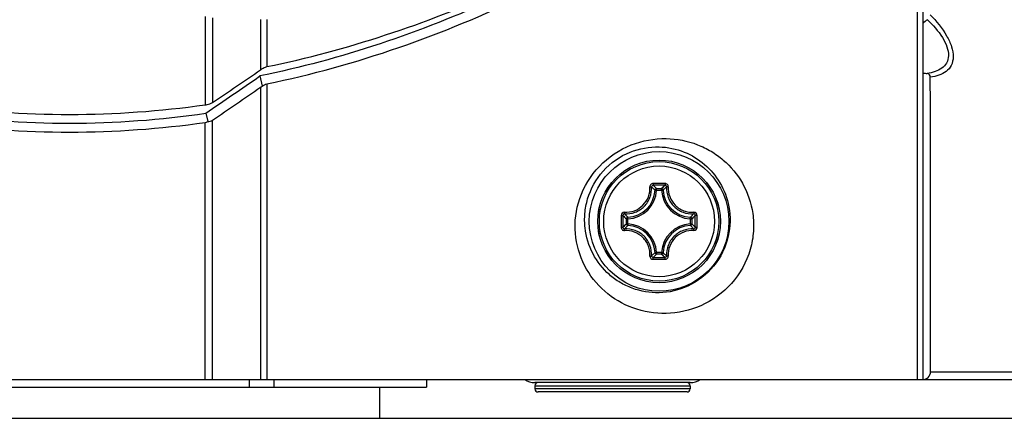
# Model space of a CAD drawing. Header units: millimetres. Extents: x 0 to 420, y 0 to 297.
# Tile 103 of 256: x 72 to 85, y 165 to 170. Entities that reach past the tile are written whole.
import ezdxf

# ---------------------------------------------------------------- set-up
doc = ezdxf.new("R2010")
doc.units = ezdxf.units.MM
doc.header["$LTSCALE"] = 23.1
doc.layers.get('0').update_dxf_attribs({"linetype": 'CONTINUOUS'})
doc.layers.add('02___PRT_ALL_AXES', color=7, linetype='CONTINUOUS')

msp = doc.modelspace()

# ---------------------------------------------------------------- linework, layer by layer
at = {"color": 7, "linetype": 'Continuous'}
for p, q in [((83.5461, 222.412), (83.5461, 165.3434)), ((83.4746, 188.2353), (83.4746, 165.3434)), ((74.2943, 170.0247), (74.2943, 168.8869)), ((74.3884, 170.0091), (74.3884, 168.9162)), ((75.0059, 169.988), (75.0059, 169.3366)), ((75.0907, 169.9859), (75.0907, 169.3794)), ((74.9977, 169.2584), (75.0288, 169.1255)), ((75.0059, 169.1131), (75.0059, 165.3434)), ((75.0907, 169.1565), (75.0907, 165.3434)), ((74.3036, 168.7789), (74.3273, 168.6695)), ((74.3884, 165.3434), (74.3884, 168.6891)), ((74.2943, 165.3434), (74.2943, 168.6599)), ((80.1136, 167.8053), (80.1785, 167.8053)), ((80.1136, 167.7854), (80.1136, 167.8053)), ((80.1785, 167.7854), (80.1785, 167.8053)), ((80.1136, 167.7854), (80.0938, 167.7863)), ((80.1137, 167.7854), (80.1784, 167.7854)), ((80.1785, 167.7854), (80.1983, 167.7863)), ((79.7441, 167.4158), (79.7242, 167.4158)), ((79.7242, 167.351), (79.7242, 167.4158)), ((79.7441, 167.4158), (79.7431, 167.4357)), ((79.7441, 167.351), (79.7441, 167.4158)), ((80.548, 167.4158), (80.549, 167.4357)), ((80.548, 167.4158), (80.5679, 167.4158)), ((80.548, 167.4158), (80.548, 167.351)), ((80.5679, 167.4158), (80.5679, 167.351)), ((79.7441, 167.351), (79.7242, 167.351)), ((79.7441, 167.351), (79.7431, 167.3311)), ((80.548, 167.351), (80.5679, 167.351)), ((80.548, 167.351), (80.549, 167.3311)), ((80.1136, 166.9814), (80.0938, 166.9805)), ((80.1136, 166.9814), (80.1136, 166.9615)), ((80.1785, 166.9615), (80.1136, 166.9615)), ((80.1784, 166.9814), (80.1137, 166.9814)), ((80.1785, 166.9814), (80.1983, 166.9805)), ((80.1785, 166.9814), (80.1785, 166.9615)), ((83.6462, 165.4448), (89.1446, 165.4448)), ((56.048, 165.3434), (89.0441, 165.3434)), ((74.8628, 165.3434), (74.8628, 165.2434)), ((75.1781, 165.3434), (75.1781, 165.2434)), ((77.1461, 165.3434), (77.1461, 165.2434)), ((80.5461, 165.3034), (78.5461, 165.3034)), ((78.5461, 165.2634), (80.5461, 165.2634)), ((78.5461, 165.2634), (78.5461, 165.2234)), ((80.5461, 165.2634), (80.5461, 165.2234)), ((64.0461, 165.2434), (77.1461, 165.2434)), ((76.5461, 164.8434), (76.5461, 165.2434)), ((80.5461, 165.2234), (78.5461, 165.2234)), ((80.5061, 165.1834), (78.5861, 165.1834))]:
    msp.add_line(p, q, dxfattribs=at)
for radius in [0.7909, 0.7905, 0.7701, 0.7142]:
    msp.add_circle((80.146, 167.3834), radius, dxfattribs=at)
for centre, radius, start, end in [((85.1688, 168.0614), 2.4795, 129.13309, 130.88058), ((30.8861, 233.4664), 77.8408, 303.977239, 304.52712), ((29.24, 234.7491), 79.8925, 304.336584, 304.941652), ((83.7165, 170.4007), 1.1154, 261.20838, 264.20133), ((-1504.6413, 165.713), 1588.2875, 359.990326, 0.127342), ((29.674, 234.4743), 79.5429, 304.20412, 304.743663), ((72.546, 181.2022), 12.4388, 261.92053, 278.07947), ((72.546, 180.7084), 12.0583, 261.61905, 278.38077), ((72.546, 180.8309), 12.2959, 261.82595, 278.17405), ((80.1455, 145.0414), 22.8314, 89.99855, 90.19168), ((80.146, 145.2063), 22.6425, 89.80684, 90.19316), ((79.3582, 167.0847), 1.044, 43.64707, 47.0364), ((80.1466, 145.0414), 22.8314, 89.80834, 90.00147), ((80.9339, 167.0847), 1.044, 132.96346, 136.35296), ((79.7261, 167.8034), 0.3681, 272.66048, 357.33952), ((79.7261, 167.8034), 0.388, 272.66007, 357.33994), ((80.5661, 167.8034), 0.388, 182.66007, 267.33994), ((80.5661, 167.8034), 0.3681, 182.66048, 267.33947), ((102.4888, 167.3826), 22.8321, 179.80488, 180.19118), ((102.3232, 167.3834), 22.6426, 179.80679, 180.1931), ((80.4447, 168.1712), 1.044, 222.96346, 226.35296), ((79.8472, 168.1714), 1.0442, 313.64733, 317.03611), ((57.9689, 167.3834), 22.6426, 359.8069, 0.19321), ((57.8033, 167.3826), 22.8321, 359.80883, 0.19513), ((80.4449, 166.5954), 1.0442, 133.64733, 137.03612), ((79.7261, 166.9634), 0.3681, 2.66052, 87.33947), ((79.7261, 166.9634), 0.388, 2.66006, 87.33994), ((80.5661, 166.9634), 0.388, 92.66007, 177.33994), ((80.5661, 166.9634), 0.3681, 92.66052, 177.33947), ((79.8472, 166.5954), 1.0442, 42.96376, 46.35269), ((79.3581, 167.6822), 1.0442, 312.96377, 316.35269), ((80.146, 189.5605), 22.6425, 269.80684, 270.19316), ((80.934, 167.6822), 1.0442, 223.64733, 227.03611), ((80.1455, 189.7254), 22.8314, 269.80834, 270.00147), ((80.1466, 189.7254), 22.8314, 269.99855, 270.19168), ((78.5461, 165.5534), 0.25, 237.20108, 270), ((78.5861, 165.2634), 0.04, 90, 180), ((80.5061, 165.2634), 0.04, 0, 90), ((80.5461, 165.5534), 0.25, 270, 302.79892), ((78.5861, 165.2234), 0.04, 180, 270), ((80.5061, 165.2234), 0.04, 270, 360)]:
    msp.add_arc(centre, radius, start, end, dxfattribs=at)
for points, knots in [([(75.0907, 169.3794), (76.1242, 169.5908), (78.3158, 170.3225), (80.2959, 171.5087), (81.291, 172.239)], [0, 0, 0, 0, 0.4608121, 1, 1, 1, 1]), ([(81.3017, 172.2246), (80.2899, 171.4619), (78.2817, 170.2278), (76.046, 169.4712), (74.9977, 169.2584)], [0, 0, 0, 0, 0.5422323, 1, 1, 1, 1]), ([(75.0907, 169.1565), (75.6658, 169.2754), (76.8011, 169.5913), (78.9715, 170.493), (80.4782, 171.43), (81.4151, 172.134)], [0, 0, 0, 0, 0.2502922, 0.5005008, 1, 1, 1, 1]), ([(83.604, 169.9847), (83.6764, 169.9157), (83.7751, 169.8064), (83.8599, 169.6422), (83.8844, 169.5262), (83.8599, 169.4233), (83.7926, 169.3518), (83.7037, 169.3098), (83.6382, 169.2958), (83.6038, 169.291)], [0, 0, 0, 0, 0.3194197, 0.4632863, 0.5866209, 0.6902349, 0.7872963, 0.8893486, 1, 1, 1, 1]), ([(83.64, 170.0493), (83.7202, 169.9668), (83.8283, 169.8366), (83.9194, 169.6446), (83.9455, 169.5114), (83.9212, 169.3941), (83.8497, 169.3105), (83.7521, 169.2623), (83.68, 169.2476), (83.6423, 169.243)], [0, 0, 0, 0, 0.3235883, 0.4692947, 0.5945472, 0.6991124, 0.7944535, 0.8929934, 1, 1, 1, 1]), ([(75.0059, 169.3366), (75.0123, 169.3417), (75.0381, 169.3603), (75.0678, 169.3735), (75.0907, 169.3794)], [0, 0, 0, 0, 0.2556935, 1, 1, 1, 1]), ([(83.6423, 169.243), (83.6422, 169.2541), (83.6377, 169.2781), (83.6149, 169.2899), (83.6038, 169.291)], [0, 0, 0, 0, 0.4986246, 1, 1, 1, 1]), ([(74.2943, 168.8869), (74.3027, 168.8877), (74.3353, 168.8927), (74.367, 168.9041), (74.3884, 168.9162)], [0, 0, 0, 0, 0.2550925, 1, 1, 1, 1]), ([(80.2365, 166.1963), (80.0921, 166.193), (79.8027, 166.2402), (79.428, 166.4614), (79.1594, 166.8036), (79.0362, 167.2326), (79.0943, 167.6989), (79.3523, 168.1202), (79.763, 168.395), (80.0845, 168.4533), (80.2365, 168.4511)], [0, 0, 0, 0, 0.1204075, 0.2378273, 0.3548598, 0.4744329, 0.600386, 0.7355139, 0.8732737, 1, 1, 1, 1]), ([(80.2365, 168.4511), (80.3738, 168.4491), (80.578, 168.4096), (80.8184, 168.2922), (81.0293, 168.1409), (81.2454, 167.8803), (81.3588, 167.5476), (81.3698, 167.2523), (81.3144, 166.9326), (81.1084, 166.561), (80.7064, 166.27), (80.3891, 166.1997), (80.2365, 166.1963)], [0, 0, 0, 0, 0.1171415, 0.1727732, 0.2275372, 0.3377566, 0.4557042, 0.5201144, 0.5884067, 0.7307821, 0.8697236, 1, 1, 1, 1]), ([(80.146, 166.4624), (80.0285, 166.4597), (79.8506, 166.4898), (79.6409, 166.5911), (79.4559, 166.7264), (79.274, 166.9577), (79.1868, 167.2437), (79.1838, 167.4869), (79.2321, 167.7461), (79.404, 168.0568), (79.7469, 168.2986), (80.0197, 168.3476), (80.146, 168.3444)], [0, 0, 0, 0, 0.1183771, 0.1762141, 0.2335881, 0.3480685, 0.4656907, 0.5273441, 0.59168, 0.7296415, 0.8727522, 1, 1, 1, 1]), ([(80.146, 168.3444), (80.2565, 168.3415), (80.4702, 168.2974), (80.7437, 168.1306), (80.9493, 167.8848), (81.0705, 167.5604), (81.0626, 167.1696), (80.8764, 166.7877), (80.5417, 166.5275), (80.2731, 166.4653), (80.146, 166.4624)], [0, 0, 0, 0, 0.1148392, 0.2211174, 0.3273769, 0.441939, 0.5737971, 0.7226506, 0.8678809, 1, 1, 1, 1]), ([(79.6989, 167.5011), (79.7421, 167.4987), (79.8311, 167.5123), (79.9439, 167.5853), (80.0171, 167.6981), (80.0307, 167.787), (80.0283, 167.8302)], [0, 0, 0, 0, 0.2488837, 0.5000874, 0.7512346, 1, 1, 1, 1]), ([(79.7015, 167.4803), (79.7471, 167.4777), (79.8411, 167.4921), (79.9602, 167.5693), (80.0374, 167.6884), (80.0517, 167.7824), (80.0491, 167.828)], [0, 0, 0, 0, 0.2490233, 0.5000887, 0.7510946, 1, 1, 1, 1]), ([(80.0691, 167.8727), (80.0636, 167.8726), (80.0525, 167.8704), (80.0387, 167.8608), (80.0297, 167.8467), (80.028, 167.8356), (80.0283, 167.8302)], [0, 0, 0, 0, 0.2521715, 0.5032794, 0.7524927, 1, 1, 1, 1]), ([(80.0283, 167.8302), (80.0308, 167.8304), (80.0354, 167.8305), (80.0417, 167.8302), (80.0461, 167.8295), (80.0487, 167.8287), (80.0491, 167.828)], [0, 0, 0, 0, 0.3483463, 0.6547832, 0.8796042, 1, 1, 1, 1]), ([(80.0697, 167.8487), (80.0644, 167.8487), (80.0533, 167.8444), (80.0489, 167.8332), (80.0491, 167.828)], [0, 0, 0, 0, 0.5063586, 1, 1, 1, 1]), ([(80.0938, 167.7863), (80.0902, 167.7898), (80.0757, 167.8041), (80.0607, 167.8179), (80.0491, 167.828)], [0, 0, 0, 0, 0.2451241, 1, 1, 1, 1]), ([(80.0691, 167.8727), (80.0691, 167.8699), (80.0691, 167.8646), (80.0692, 167.8574), (80.0695, 167.8523), (80.0695, 167.8495), (80.0697, 167.8487)], [0, 0, 0, 0, 0.3459255, 0.6615106, 0.8927313, 1, 1, 1, 1]), ([(80.1136, 167.8053), (80.1087, 167.8052), (80.0986, 167.8012), (80.094, 167.7912), (80.0938, 167.7863)], [0, 0, 0, 0, 0.4999872, 1, 1, 1, 1]), ([(80.1983, 167.7863), (80.2019, 167.7898), (80.2164, 167.8041), (80.2314, 167.8179), (80.243, 167.828)], [0, 0, 0, 0, 0.2451231, 1, 1, 1, 1]), ([(80.223, 167.8727), (80.223, 167.8699), (80.223, 167.8646), (80.2229, 167.8574), (80.2226, 167.8523), (80.2226, 167.8495), (80.2224, 167.8487)], [0, 0, 0, 0, 0.3459255, 0.6615106, 0.8927312, 1, 1, 1, 1]), ([(80.243, 167.828), (80.2432, 167.8332), (80.2388, 167.8444), (80.2277, 167.8487), (80.2224, 167.8487)], [0, 0, 0, 0, 0.4936404, 1, 1, 1, 1]), ([(80.2638, 167.8304), (80.2641, 167.8357), (80.2623, 167.8468), (80.2534, 167.8608), (80.2395, 167.8704), (80.2285, 167.8726), (80.223, 167.8727)], [0, 0, 0, 0, 0.2474921, 0.4967237, 0.7478419, 1, 1, 1, 1]), ([(80.243, 167.828), (80.2404, 167.7823), (80.2547, 167.6884), (80.3319, 167.5692), (80.4511, 167.492), (80.545, 167.4777), (80.5906, 167.4803)], [0, 0, 0, 0, 0.2489783, 0.500001, 0.7510231, 1, 1, 1, 1]), ([(80.2638, 167.8302), (80.2613, 167.8304), (80.2567, 167.8305), (80.2504, 167.8302), (80.246, 167.8295), (80.2434, 167.8287), (80.243, 167.828)], [0, 0, 0, 0, 0.3483524, 0.6548008, 0.879611, 1, 1, 1, 1]), ([(80.2638, 167.8304), (80.2614, 167.7872), (80.2749, 167.6983), (80.3361, 167.604), (80.4048, 167.5486), (80.4639, 167.5188), (80.5277, 167.502), (80.5715, 167.4999), (80.5932, 167.5011)], [0, 0, 0, 0, 0.2481495, 0.4986162, 0.6247249, 0.7504887, 0.8756303, 1, 1, 1, 1]), ([(79.6989, 167.5011), (79.6884, 167.5017), (79.6659, 167.4932), (79.6568, 167.4711), (79.6568, 167.4604)], [0, 0, 0, 0, 0.4964523, 1, 1, 1, 1]), ([(79.6568, 167.4604), (79.6596, 167.4604), (79.6648, 167.4604), (79.672, 167.4603), (79.6772, 167.46), (79.6799, 167.46), (79.6808, 167.4597)], [0, 0, 0, 0, 0.3459031, 0.6614749, 0.8926976, 1, 1, 1, 1]), ([(79.7015, 167.4803), (79.6962, 167.4806), (79.685, 167.4762), (79.6807, 167.4651), (79.6808, 167.4597)], [0, 0, 0, 0, 0.4936404, 1, 1, 1, 1]), ([(79.6992, 167.5011), (79.6991, 167.4987), (79.699, 167.4941), (79.6992, 167.4878), (79.6999, 167.4834), (79.7007, 167.4808), (79.7015, 167.4803)], [0, 0, 0, 0, 0.3483529, 0.6547984, 0.8796125, 1, 1, 1, 1]), ([(79.7431, 167.4357), (79.7396, 167.4392), (79.7254, 167.4538), (79.7116, 167.4687), (79.7015, 167.4803)], [0, 0, 0, 0, 0.2451231, 1, 1, 1, 1]), ([(80.549, 167.4357), (80.5525, 167.4392), (80.5667, 167.4538), (80.5805, 167.4687), (80.5906, 167.4803)], [0, 0, 0, 0, 0.2451262, 1, 1, 1, 1]), ([(80.5929, 167.5011), (80.593, 167.4987), (80.5932, 167.4941), (80.5929, 167.4878), (80.5922, 167.4834), (80.5914, 167.4808), (80.5906, 167.4803)], [0, 0, 0, 0, 0.3482907, 0.6547019, 0.8795299, 1, 1, 1, 1]), ([(80.6113, 167.4597), (80.6114, 167.4651), (80.6071, 167.4762), (80.5959, 167.4806), (80.5906, 167.4803)], [0, 0, 0, 0, 0.5063586, 1, 1, 1, 1]), ([(80.6353, 167.4604), (80.6353, 167.4711), (80.6262, 167.4932), (80.6037, 167.5017), (80.5932, 167.5011)], [0, 0, 0, 0, 0.5035314, 1, 1, 1, 1]), ([(80.6353, 167.4604), (80.6325, 167.4604), (80.6273, 167.4604), (80.6201, 167.4603), (80.6149, 167.46), (80.6122, 167.46), (80.6113, 167.4597)], [0, 0, 0, 0, 0.3459247, 0.6615117, 0.8927312, 1, 1, 1, 1]), ([(79.6568, 167.3064), (79.6596, 167.3064), (79.6648, 167.3064), (79.672, 167.3065), (79.6772, 167.3068), (79.6799, 167.3068), (79.6808, 167.3071)], [0, 0, 0, 0, 0.3459247, 0.6615117, 0.8927312, 1, 1, 1, 1]), ([(79.6568, 167.3064), (79.6568, 167.3009), (79.6591, 167.2899), (79.6686, 167.2761), (79.6827, 167.2671), (79.6937, 167.2654), (79.6991, 167.2657)], [0, 0, 0, 0, 0.2521752, 0.5032853, 0.7525113, 1, 1, 1, 1]), ([(79.6808, 167.3071), (79.6807, 167.3017), (79.685, 167.2906), (79.6962, 167.2862), (79.7015, 167.2865)], [0, 0, 0, 0, 0.5063587, 1, 1, 1, 1]), ([(79.6992, 167.2657), (79.6991, 167.2681), (79.6989, 167.2727), (79.6992, 167.279), (79.6999, 167.2834), (79.7007, 167.286), (79.7015, 167.2865)], [0, 0, 0, 0, 0.3482911, 0.6547026, 0.8795302, 1, 1, 1, 1]), ([(79.7431, 167.3311), (79.7396, 167.3276), (79.7254, 167.313), (79.7116, 167.2981), (79.7015, 167.2865)], [0, 0, 0, 0, 0.2451262, 1, 1, 1, 1]), ([(80.0491, 166.9388), (80.0517, 166.9845), (80.0374, 167.0784), (79.9602, 167.1976), (79.841, 167.2748), (79.7471, 167.2891), (79.7015, 167.2865)], [0, 0, 0, 0, 0.2489768, 0.4999995, 0.7510216, 1, 1, 1, 1]), ([(79.7242, 167.351), (79.7242, 167.3461), (79.7283, 167.3359), (79.7382, 167.3314), (79.7431, 167.3311)], [0, 0, 0, 0, 0.4999872, 1, 1, 1, 1]), ([(80.5906, 167.2865), (80.545, 167.2891), (80.451, 167.2747), (80.3319, 167.1975), (80.2547, 167.0784), (80.2404, 166.9844), (80.243, 166.9388)], [0, 0, 0, 0, 0.2490233, 0.5000887, 0.7510946, 1, 1, 1, 1]), ([(80.549, 167.3311), (80.5525, 167.3276), (80.5667, 167.313), (80.5805, 167.2981), (80.5906, 167.2865)], [0, 0, 0, 0, 0.2451254, 1, 1, 1, 1]), ([(80.5906, 167.2865), (80.5959, 167.2862), (80.6071, 167.2906), (80.6114, 167.3017), (80.6113, 167.3071)], [0, 0, 0, 0, 0.4936404, 1, 1, 1, 1]), ([(80.5929, 167.2657), (80.593, 167.2681), (80.5931, 167.2727), (80.5929, 167.279), (80.5922, 167.2834), (80.5914, 167.286), (80.5906, 167.2865)], [0, 0, 0, 0, 0.3483529, 0.6547984, 0.8796125, 1, 1, 1, 1]), ([(80.5932, 167.2657), (80.6037, 167.2651), (80.6262, 167.2736), (80.6353, 167.2957), (80.6353, 167.3064)], [0, 0, 0, 0, 0.4964413, 1, 1, 1, 1]), ([(80.6353, 167.3064), (80.6325, 167.3064), (80.6273, 167.3064), (80.6201, 167.3065), (80.6149, 167.3068), (80.6122, 167.3068), (80.6113, 167.3071)], [0, 0, 0, 0, 0.3459031, 0.6614749, 0.8926976, 1, 1, 1, 1]), ([(80.0283, 166.9363), (80.0295, 166.958), (80.0274, 167.0018), (80.0107, 167.0655), (79.9808, 167.1247), (79.9255, 167.1933), (79.8312, 167.2545), (79.7423, 167.2681), (79.6991, 167.2657)], [0, 0, 0, 0, 0.1243696, 0.2495111, 0.375275, 0.5013842, 0.7518503, 1, 1, 1, 1]), ([(80.5932, 167.2657), (80.55, 167.2681), (80.461, 167.2545), (80.3482, 167.1815), (80.275, 167.0687), (80.2614, 166.9798), (80.2638, 166.9366)], [0, 0, 0, 0, 0.2488837, 0.5000874, 0.7512346, 1, 1, 1, 1]), ([(80.0283, 166.9363), (80.0277, 166.9258), (80.0363, 166.9032), (80.0584, 166.8942), (80.0691, 166.8941)], [0, 0, 0, 0, 0.4964792, 1, 1, 1, 1]), ([(80.0283, 166.9366), (80.0308, 166.9364), (80.0354, 166.9363), (80.0417, 166.9366), (80.0461, 166.9373), (80.0487, 166.9381), (80.0491, 166.9388)], [0, 0, 0, 0, 0.34835, 0.6547972, 0.8796083, 1, 1, 1, 1]), ([(80.0491, 166.9388), (80.0489, 166.9336), (80.0533, 166.9224), (80.0644, 166.9181), (80.0697, 166.9181)], [0, 0, 0, 0, 0.4936404, 1, 1, 1, 1]), ([(80.0938, 166.9805), (80.0902, 166.977), (80.0757, 166.9627), (80.0607, 166.9489), (80.0491, 166.9388)], [0, 0, 0, 0, 0.2451255, 1, 1, 1, 1]), ([(80.0691, 166.8941), (80.0691, 166.8969), (80.0691, 166.9022), (80.0692, 166.9094), (80.0695, 166.9145), (80.0695, 166.9173), (80.0697, 166.9181)], [0, 0, 0, 0, 0.3459254, 0.6615104, 0.892731, 1, 1, 1, 1]), ([(80.0938, 166.9805), (80.094, 166.9756), (80.0986, 166.9656), (80.1087, 166.9616), (80.1136, 166.9615)], [0, 0, 0, 0, 0.5000128, 1, 1, 1, 1]), ([(80.1785, 166.9615), (80.1834, 166.9616), (80.1935, 166.9656), (80.1981, 166.9756), (80.1983, 166.9805)], [0, 0, 0, 0, 0.4999872, 1, 1, 1, 1]), ([(80.1983, 166.9805), (80.2019, 166.977), (80.2164, 166.9627), (80.2314, 166.9489), (80.243, 166.9388)], [0, 0, 0, 0, 0.2451262, 1, 1, 1, 1]), ([(80.2224, 166.9181), (80.2277, 166.9181), (80.2388, 166.9224), (80.2432, 166.9336), (80.243, 166.9388)], [0, 0, 0, 0, 0.5063586, 1, 1, 1, 1]), ([(80.223, 166.8941), (80.223, 166.8969), (80.223, 166.9022), (80.2229, 166.9094), (80.2226, 166.9145), (80.2226, 166.9173), (80.2224, 166.9181)], [0, 0, 0, 0, 0.3459255, 0.6615106, 0.8927313, 1, 1, 1, 1]), ([(80.223, 166.8941), (80.2285, 166.8942), (80.2396, 166.8964), (80.2534, 166.906), (80.2624, 166.9201), (80.2641, 166.9312), (80.2638, 166.9366)], [0, 0, 0, 0, 0.2521715, 0.5032794, 0.7524927, 1, 1, 1, 1]), ([(80.2638, 166.9366), (80.2613, 166.9364), (80.2567, 166.9363), (80.2504, 166.9366), (80.246, 166.9373), (80.2434, 166.9381), (80.243, 166.9388)], [0, 0, 0, 0, 0.3483463, 0.6547832, 0.8796042, 1, 1, 1, 1]), ([(83.5454, 165.3434), (83.5705, 165.3434), (83.624, 165.3644), (83.6462, 165.4183), (83.6462, 165.4448)], [0, 0, 0, 0, 0.4858881, 1, 1, 1, 1])]:
    msp.add_open_spline(points, degree=3, knots=knots, dxfattribs=at)
for points in [[(75.0059, 169.1131), (75.0131, 169.118), (75.0208, 169.1223), (75.0288, 169.1255)], [(75.0288, 169.1255), (75.0466, 169.1403), (75.0681, 169.1519), (75.0907, 169.1565)], [(74.3273, 168.6695), (74.3487, 168.6698), (74.3707, 168.677), (74.3884, 168.6891)], [(74.2943, 168.6599), (74.3056, 168.6616), (74.3168, 168.6649), (74.3273, 168.6695)], [(80.1983, 167.7863), (80.198, 167.7912), (80.1935, 167.8012), (80.1834, 167.8052), (80.1785, 167.8053)], [(79.7431, 167.4357), (79.7382, 167.4354), (79.7283, 167.4309), (79.7242, 167.4207), (79.7242, 167.4158)], [(80.5679, 167.4158), (80.5679, 167.4207), (80.5638, 167.4309), (80.5539, 167.4354), (80.549, 167.4357)], [(80.549, 167.3311), (80.5539, 167.3314), (80.5638, 167.3359), (80.5679, 167.3461), (80.5679, 167.351)]]:
    msp.add_open_spline(points, degree=3, dxfattribs=at)
at = {"layer": '02___PRT_ALL_AXES', "color": 7, "linetype": 'Continuous'}
msp.add_line((55.7461, 164.8434), (89.3461, 164.8434), dxfattribs=at)
msp.add_circle((80.146, 167.3834), 0.9, dxfattribs=at)

doc.saveas('drawing.dxf')
